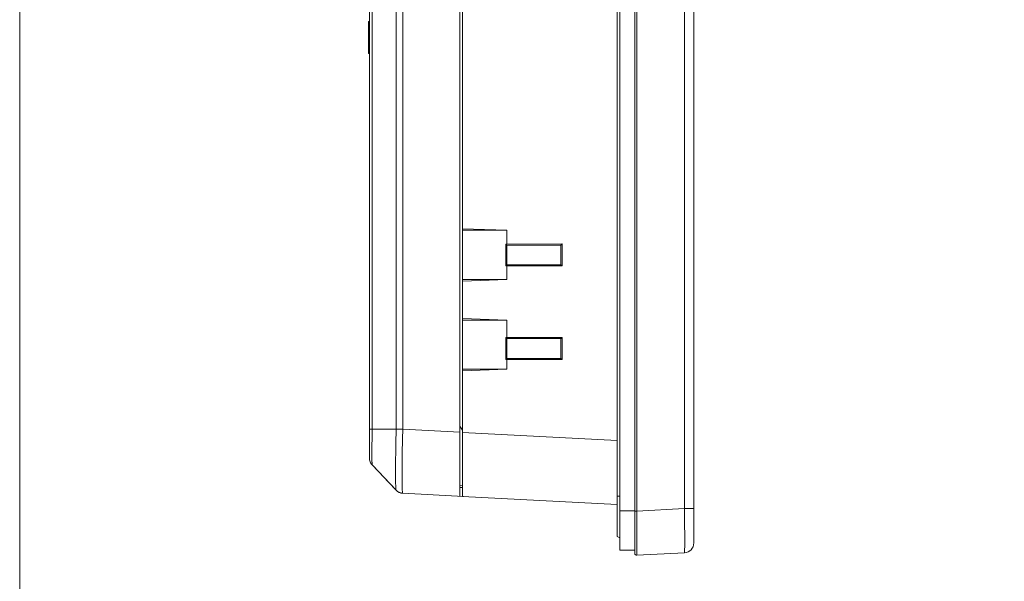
# Model space of a CAD drawing. Header units: centimetres. Extents: x -21 to 21, y -29.7 to 29.7.
# Tile 6 of 93: x -21 to -11, y -17.5 to -11.8. Entities that reach past the tile are written whole.
import ezdxf

# ---------------------------------------------------------------- set-up
doc = ezdxf.new("R2010")
doc.units = ezdxf.units.CM
doc.header["$MEASUREMENT"] = 0

msp = doc.modelspace()

# ---------------------------------------------------------------- linework, layer by layer
at = {"color": 8, "lineweight": 5}
msp.add_open_spline([(-21.00035, -29.70651), (-21.00035, -29.70651), (20.99965, -29.70651), (20.99965, -29.70651), (20.99965, -29.70651), (20.99965, 29.69349), (20.99965, 29.69349), (20.99965, 29.69349), (-21.00035, 29.69349), (-21.00035, 29.69349), (-21.00035, 29.69349), (-21.00035, -29.70651), (-21.00035, -29.70651)], degree=3, knots=[0, 0, 0, 0, 0.25, 0.25, 0.25, 0.5, 0.5, 0.5, 0.75, 0.75, 0.75, 1, 1, 1, 1], dxfattribs=at)
at = {"lineweight": 5}
for points in [[(-14.7546, -17.25592), (-14.7546, -17.25592), (-14.7546, -2.79807), (-14.7546, -2.79807)], [(-14.9046, -17.22434), (-14.9046, -17.22434), (-14.9046, -2.82968), (-14.9046, -2.82968)], [(-14.9346, -17.08434), (-14.9346, -17.08434), (-14.9346, -2.96968), (-14.9346, -2.96968)], [(-14.1546, -17.15065), (-14.1546, -17.15065), (-14.1546, -2.90333), (-14.1546, -2.90333)], [(-14.73356, -3.22748), (-14.73356, -3.22748), (-14.73356, -16.82651), (-14.73356, -16.82651)], [(-14.24937, -16.80113), (-14.24937, -16.80113), (-14.24937, -3.25285), (-14.24937, -3.25285)], [(-16.5296, -16.67664), (-16.5296, -16.67664), (-16.5296, -3.37735), (-16.5296, -3.37735)], [(-16.5046, -16.67795), (-16.5046, -16.67795), (-16.5046, -3.36031), (-16.5046, -3.36031)], [(-17.4496, -16.28852), (-17.4496, -16.28852), (-17.4496, -3.76547), (-17.4496, -3.76547)], [(-17.17749, -15.99508), (-17.17749, -15.99508), (-17.17749, -4.05891), (-17.17749, -4.05891)], [(-17.11019, -4.05689), (-17.11019, -4.05689), (-17.11019, -15.9971), (-17.11019, -15.9971)], [(-17.42214, -4.63127), (-17.42214, -4.63127), (-17.42214, -15.99508), (-17.42214, -15.99508)], [(-17.4496, -11.85715), (-17.4496, -11.85715), (-17.4596, -11.85715), (-17.4596, -11.85715)], [(-17.4596, -11.85723), (-17.4596, -11.85723), (-17.4596, -12.18215), (-17.4596, -12.18215)], [(-17.4496, -11.93215), (-17.4496, -11.93215), (-17.4596, -11.93215), (-17.4596, -11.93215)], [(-17.4596, -11.98215), (-17.4596, -11.98215), (-17.4496, -11.98215), (-17.4496, -11.98215)], [(-17.4596, -12.18215), (-17.4596, -12.18215), (-17.4496, -12.18215), (-17.4496, -12.18215)], [(-16.5046, -13.96127), (-16.5046, -13.96127), (-16.0546, -13.97699), (-16.0546, -13.97699)], [(-16.5046, -13.97699), (-16.5046, -13.97699), (-16.0546, -13.97699), (-16.0546, -13.97699)], [(-16.0546, -13.97699), (-16.0546, -13.97699), (-16.0546, -14.11614), (-16.0546, -14.11614)], [(-16.06508, -14.11652), (-16.06508, -14.11652), (-16.0546, -14.11651), (-16.0546, -14.11651)], [(-16.06508, -14.11652), (-16.06508, -14.11652), (-16.05486, -14.1268), (-16.05486, -14.1268)], [(-16.06508, -14.11652), (-16.06508, -14.11652), (-16.06508, -14.33747), (-16.06508, -14.33747)], [(-16.05486, -14.12687), (-16.05486, -14.12687), (-15.5046, -14.12687), (-15.5046, -14.12687)], [(-16.05486, -14.32712), (-16.05486, -14.32712), (-16.05486, -14.12687), (-16.05486, -14.12687)], [(-16.0546, -14.11651), (-16.0546, -14.11651), (-15.49258, -14.11497), (-15.49258, -14.11497)], [(-15.49258, -14.11497), (-15.49258, -14.11497), (-15.5046, -14.12699), (-15.5046, -14.12699)], [(-15.5046, -14.12687), (-15.5046, -14.12687), (-15.5046, -14.32712), (-15.5046, -14.32712)], [(-15.49258, -14.33825), (-15.49258, -14.33825), (-15.49258, -14.11574), (-15.49258, -14.11574)], [(-16.06508, -14.33747), (-16.06508, -14.33747), (-16.05486, -14.32725), (-16.05486, -14.32725)], [(-16.06508, -14.33747), (-16.06158, -14.33747), (-16.0581, -14.33784), (-16.0546, -14.33785)], [(-15.5046, -14.32712), (-15.5046, -14.32712), (-16.05486, -14.32712), (-16.05486, -14.32712)], [(-15.49258, -14.33902), (-15.49258, -14.33902), (-16.0546, -14.33748), (-16.0546, -14.33748)], [(-16.0546, -14.33785), (-16.0546, -14.33785), (-16.0546, -14.47699), (-16.0546, -14.47699)], [(-15.49258, -14.33865), (-15.49258, -14.33865), (-15.5046, -14.32705), (-15.5046, -14.32705)], [(-16.0546, -14.47699), (-16.0546, -14.47699), (-16.5046, -14.49272), (-16.5046, -14.49272)], [(-16.0546, -14.47699), (-16.0546, -14.47699), (-16.5046, -14.47699), (-16.5046, -14.47699)], [(-16.5046, -14.87209), (-16.5046, -14.87209), (-16.0546, -14.88781), (-16.0546, -14.88781)], [(-16.5046, -14.88781), (-16.5046, -14.88781), (-16.0546, -14.88781), (-16.0546, -14.88781)], [(-16.0546, -14.88781), (-16.0546, -14.88781), (-16.0546, -15.06614), (-16.0546, -15.06614)], [(-16.06508, -15.06652), (-16.06508, -15.06652), (-16.0546, -15.06651), (-16.0546, -15.06651)], [(-16.06508, -15.06652), (-16.06508, -15.06652), (-16.05486, -15.0768), (-16.05486, -15.0768)], [(-16.06508, -15.06652), (-16.06508, -15.06652), (-16.06508, -15.28747), (-16.06508, -15.28747)], [(-16.05486, -15.07687), (-16.05486, -15.07687), (-15.5046, -15.07687), (-15.5046, -15.07687)], [(-16.05486, -15.27712), (-16.05486, -15.27712), (-16.05486, -15.07687), (-16.05486, -15.07687)], [(-16.0546, -15.06651), (-16.0546, -15.06651), (-15.49258, -15.06497), (-15.49258, -15.06497)], [(-15.49258, -15.06497), (-15.49258, -15.06497), (-15.5046, -15.07699), (-15.5046, -15.07699)], [(-15.5046, -15.07687), (-15.5046, -15.07687), (-15.5046, -15.27712), (-15.5046, -15.27712)], [(-15.49258, -15.28825), (-15.49258, -15.28825), (-15.49258, -15.06574), (-15.49258, -15.06574)], [(-16.06508, -15.28747), (-16.06508, -15.28747), (-16.05486, -15.27725), (-16.05486, -15.27725)], [(-16.06508, -15.28747), (-16.06158, -15.28747), (-16.0581, -15.28784), (-16.0546, -15.28785)], [(-15.5046, -15.27712), (-15.5046, -15.27712), (-16.05486, -15.27712), (-16.05486, -15.27712)], [(-15.49258, -15.28902), (-15.49258, -15.28902), (-16.0546, -15.28748), (-16.0546, -15.28748)], [(-16.0546, -15.28785), (-16.0546, -15.28785), (-16.0546, -15.38781), (-16.0546, -15.38781)], [(-15.49258, -15.28865), (-15.49258, -15.28865), (-15.5046, -15.27705), (-15.5046, -15.27705)], [(-16.0546, -15.38781), (-16.0546, -15.38781), (-16.5046, -15.40354), (-16.5046, -15.40354)], [(-16.0546, -15.38781), (-16.0546, -15.38781), (-16.5046, -15.38781), (-16.5046, -15.38781)], [(-17.42214, -15.99505), (-17.42214, -15.99505), (-17.4496, -15.99511), (-17.4496, -15.99511)], [(-17.43707, -15.99506), (-17.43707, -15.99506), (-17.4496, -15.99511), (-17.4496, -15.99511)], [(-17.42214, -15.99505), (-17.42214, -15.99505), (-17.43707, -15.99506), (-17.43707, -15.99506)], [(-17.42214, -15.99508), (-17.42214, -15.99508), (-17.17749, -15.99508), (-17.17749, -15.99508)], [(-16.5296, -16.02752), (-16.5296, -16.02752), (-17.11019, -15.9971), (-17.11019, -15.9971)], [(-16.5046, -16.00699), (-16.5046, -16.00699), (-16.5296, -15.96369), (-16.5296, -15.96369)], [(-14.9346, -16.11105), (-14.9346, -16.11105), (-16.5046, -16.02876), (-16.5046, -16.02876)], [(-17.4496, -16.28852), (-17.4496, -16.31414), (-17.43977, -16.33878), (-17.42214, -16.35736)], [(-17.42215, -16.35735), (-17.42215, -16.35735), (-17.17748, -16.61518), (-17.17748, -16.61518)], [(-16.5046, -16.57034), (-16.5046, -16.57034), (-16.52592, -16.56658), (-16.52592, -16.56658)], [(-16.5046, -16.58795), (-16.5046, -16.58795), (-16.52585, -16.58758), (-16.52585, -16.58758)], [(-17.17782, -16.615), (-17.17782, -16.615), (-17.16619, -16.6255), (-17.16619, -16.6255)], [(-17.17748, -16.61518), (-17.15985, -16.63376), (-17.13576, -16.64487), (-17.11018, -16.64621)], [(-17.16619, -16.62549), (-17.16619, -16.62549), (-17.1403, -16.63991), (-17.1403, -16.63991)], [(-17.16619, -16.6255), (-17.16619, -16.6255), (-17.1403, -16.63991), (-17.1403, -16.63991)], [(-17.1403, -16.63991), (-17.1403, -16.63991), (-17.11022, -16.64621), (-17.11022, -16.64621)], [(-17.11018, -16.64621), (-17.11018, -16.64621), (-16.49291, -16.67856), (-16.49291, -16.67856)], [(-16.5046, -16.67795), (-16.5046, -16.67795), (-14.9346, -16.76023), (-14.9346, -16.76023)], [(-14.9346, -16.67434), (-14.9346, -16.67434), (-14.9046, -16.67434), (-14.9046, -16.67434)], [(-14.9046, -16.82486), (-14.9046, -16.82486), (-14.7546, -16.82486), (-14.7546, -16.82486)], [(-14.7546, -16.82651), (-14.7546, -16.82651), (-14.73356, -16.82651), (-14.73356, -16.82651)], [(-14.24937, -16.80113), (-14.24937, -16.80113), (-14.73356, -16.82651), (-14.73356, -16.82651)], [(-14.24937, -16.80113), (-14.24937, -16.80113), (-14.1546, -16.80113), (-14.1546, -16.80113)], [(-14.9046, -17.09934), (-14.9046, -17.09934), (-14.9346, -17.08434), (-14.9346, -17.08434)], [(-14.73317, -17.21567), (-14.73313, -17.19195), (-14.73312, -17.16823), (-14.73312, -17.14451)], [(-14.24937, -17.25052), (-14.19625, -17.24773), (-14.1546, -17.20385), (-14.1546, -17.15065)], [(-14.7546, -17.22434), (-14.7546, -17.22434), (-14.9046, -17.22434), (-14.9046, -17.22434)], [(-14.73356, -17.27589), (-14.73356, -17.27589), (-14.24937, -17.25052), (-14.24937, -17.25052)]]:
    msp.add_open_spline(points, degree=3, dxfattribs=at)
for points, knots in [([(-17.42215, -16.35735), (-17.42259, -16.35689), (-17.42242, -16.35614), (-17.42232, -16.35543), (-17.42203, -16.35346), (-17.42231, -16.3518), (-17.42246, -16.35007), (-17.42271, -16.34726), (-17.42262, -16.34427), (-17.42259, -16.34132), (-17.42255, -16.33725), (-17.42264, -16.33326), (-17.4227, -16.32925), (-17.42276, -16.32417), (-17.42277, -16.31907), (-17.42278, -16.31398), (-17.42279, -16.30787), (-17.42282, -16.30177), (-17.42284, -16.29566), (-17.42288, -16.28065), (-17.42289, -16.26562), (-17.42288, -16.2506), (-17.42288, -16.23232), (-17.42286, -16.21404), (-17.42284, -16.19577), (-17.4228, -16.17494), (-17.42275, -16.15411), (-17.42269, -16.13329), (-17.42263, -16.11069), (-17.42255, -16.08809), (-17.42246, -16.06549), (-17.42236, -16.04201), (-17.42226, -16.01853), (-17.42214, -15.99505)], [0, 0, 0, 0, 0.0909091, 0.0909091, 0.0909091, 0.1818182, 0.1818182, 0.1818182, 0.2727273, 0.2727273, 0.2727273, 0.3636364, 0.3636364, 0.3636364, 0.4545455, 0.4545455, 0.4545455, 0.5454545, 0.5454545, 0.5454545, 0.6363636, 0.6363636, 0.6363636, 0.7272727, 0.7272727, 0.7272727, 0.8181818, 0.8181818, 0.8181818, 0.9090909, 0.9090909, 0.9090909, 1, 1, 1, 1]), ([(-17.17749, -15.99511), (-17.1784, -16.03477), (-17.17925, -16.07443), (-17.18001, -16.11409), (-17.18074, -16.1523), (-17.18139, -16.19052), (-17.18193, -16.22874), (-17.18243, -16.26407), (-17.18284, -16.29941), (-17.18313, -16.33475), (-17.18338, -16.36589), (-17.18353, -16.39704), (-17.18355, -16.42818), (-17.18357, -16.45392), (-17.1835, -16.47966), (-17.18322, -16.50538), (-17.1831, -16.51593), (-17.18296, -16.52647), (-17.18276, -16.53702), (-17.1826, -16.54589), (-17.18241, -16.55476), (-17.18212, -16.5636), (-17.18189, -16.57066), (-17.18159, -16.57771), (-17.18128, -16.58483), (-17.18106, -16.59011), (-17.18082, -16.59542), (-17.18028, -16.60055), (-17.17992, -16.60385), (-17.17944, -16.60708), (-17.17912, -16.61064), (-17.17897, -16.61223), (-17.17886, -16.61389), (-17.17782, -16.61499)], [0, 0, 0, 0, 0.0909091, 0.0909091, 0.0909091, 0.1818182, 0.1818182, 0.1818182, 0.2727273, 0.2727273, 0.2727273, 0.3636364, 0.3636364, 0.3636364, 0.4545455, 0.4545455, 0.4545455, 0.5454545, 0.5454545, 0.5454545, 0.6363636, 0.6363636, 0.6363636, 0.7272727, 0.7272727, 0.7272727, 0.8181818, 0.8181818, 0.8181818, 0.9090909, 0.9090909, 0.9090909, 1, 1, 1, 1]), ([(-17.11019, -15.9971), (-17.11644, -15.99697), (-17.12268, -15.99683), (-17.12893, -15.9967), (-17.14512, -15.99635), (-17.16132, -15.99607), (-17.17748, -15.99511)], [0, 0, 0, 0, 0.5, 0.5, 0.5, 1, 1, 1, 1]), ([(-17.11019, -15.9971), (-17.11135, -16.03926), (-17.11242, -16.08143), (-17.11337, -16.1236), (-17.11428, -16.16416), (-17.11507, -16.20472), (-17.11573, -16.24528), (-17.11634, -16.28265), (-17.11684, -16.32003), (-17.11718, -16.35741), (-17.11749, -16.39018), (-17.11768, -16.42295), (-17.11768, -16.45573), (-17.11768, -16.46999), (-17.11764, -16.48425), (-17.11755, -16.4985), (-17.11748, -16.51115), (-17.11736, -16.5238), (-17.11718, -16.53645), (-17.11703, -16.54738), (-17.11684, -16.55831), (-17.11658, -16.56922), (-17.11636, -16.57831), (-17.11609, -16.58739), (-17.11573, -16.59649), (-17.11545, -16.60368), (-17.11511, -16.61087), (-17.11466, -16.618), (-17.11434, -16.62317), (-17.11396, -16.6283), (-17.11337, -16.63355), (-17.11301, -16.63676), (-17.11256, -16.64001), (-17.11187, -16.64298), (-17.11168, -16.64377), (-17.11148, -16.64453), (-17.11105, -16.64538), (-17.11085, -16.64577), (-17.11059, -16.64619), (-17.1102, -16.64621)], [0, 0, 0, 0, 0.0769231, 0.0769231, 0.0769231, 0.1538462, 0.1538462, 0.1538462, 0.2307692, 0.2307692, 0.2307692, 0.3076923, 0.3076923, 0.3076923, 0.3846154, 0.3846154, 0.3846154, 0.4615385, 0.4615385, 0.4615385, 0.5384615, 0.5384615, 0.5384615, 0.6153846, 0.6153846, 0.6153846, 0.6923077, 0.6923077, 0.6923077, 0.7692308, 0.7692308, 0.7692308, 0.8461538, 0.8461538, 0.8461538, 0.9230769, 0.9230769, 0.9230769, 1, 1, 1, 1]), ([(-17.41821, -16.36151), (-17.41821, -16.36151), (-17.35023, -16.43317), (-17.35023, -16.43317), (-17.35023, -16.43317), (-17.25646, -16.53206), (-17.25646, -16.53206), (-17.25646, -16.53206), (-17.17783, -16.61499), (-17.17783, -16.61499)], [0, 0, 0, 0, 0.3333333, 0.3333333, 0.3333333, 0.6666667, 0.6666667, 0.6666667, 1, 1, 1, 1]), ([(-14.73312, -17.14433), (-14.73311, -17.12163), (-14.73313, -17.09893), (-14.73315, -17.07623), (-14.73323, -16.99299), (-14.73344, -16.90975), (-14.73356, -16.82651)], [0, 0, 0, 0, 0.5, 0.5, 0.5, 1, 1, 1, 1]), ([(-14.24937, -16.80113), (-14.24903, -16.83034), (-14.24873, -16.85955), (-14.24845, -16.88876), (-14.24773, -16.96546), (-14.24721, -17.04215), (-14.24721, -17.11885)], [0, 0, 0, 0, 0.5, 0.5, 0.5, 1, 1, 1, 1]), ([(-14.24721, -17.11885), (-14.24721, -17.13747), (-14.24724, -17.15609), (-14.24735, -17.17471), (-14.24739, -17.18228), (-14.24745, -17.18984), (-14.24753, -17.19741), (-14.24759, -17.2037), (-14.24767, -17.20999), (-14.24777, -17.21627), (-14.24785, -17.22121), (-14.24795, -17.22615), (-14.24808, -17.23112), (-14.24817, -17.23471), (-14.24827, -17.23831), (-14.24845, -17.24184), (-14.24852, -17.24309), (-14.24859, -17.24432), (-14.24866, -17.24562), (-14.24871, -17.24655), (-14.24877, -17.24751), (-14.24888, -17.24833), (-14.24896, -17.24882), (-14.24905, -17.24927), (-14.24912, -17.24996), (-14.24915, -17.25022), (-14.24917, -17.25051), (-14.24937, -17.25052)], [0, 0, 0, 0, 0.1111111, 0.1111111, 0.1111111, 0.2222222, 0.2222222, 0.2222222, 0.3333333, 0.3333333, 0.3333333, 0.4444444, 0.4444444, 0.4444444, 0.5555556, 0.5555556, 0.5555556, 0.6666667, 0.6666667, 0.6666667, 0.7777778, 0.7777778, 0.7777778, 0.8888889, 0.8888889, 0.8888889, 1, 1, 1, 1]), ([(-14.7546, -17.25592), (-14.7546, -17.2614), (-14.75235, -17.26665), (-14.74837, -17.27043), (-14.74439, -17.2742), (-14.73903, -17.27618), (-14.73356, -17.27589)], [0, 0, 0, 0, 0.5, 0.5, 0.5, 1, 1, 1, 1]), ([(-14.73356, -17.27589), (-14.73323, -17.27587), (-14.7334, -17.27537), (-14.73351, -17.27492), (-14.73382, -17.27361), (-14.73357, -17.27288), (-14.73345, -17.27204), (-14.73323, -17.27064), (-14.73334, -17.2689), (-14.73338, -17.26725), (-14.73344, -17.26494), (-14.73336, -17.26277), (-14.73332, -17.26058), (-14.73327, -17.25776), (-14.73328, -17.2549), (-14.73327, -17.25204), (-14.73327, -17.24858), (-14.73325, -17.24513), (-14.73323, -17.24168), (-14.7332, -17.23302), (-14.73319, -17.22434), (-14.73317, -17.21567)], [0, 0, 0, 0, 0.1428571, 0.1428571, 0.1428571, 0.2857143, 0.2857143, 0.2857143, 0.4285714, 0.4285714, 0.4285714, 0.5714286, 0.5714286, 0.5714286, 0.7142857, 0.7142857, 0.7142857, 0.8571429, 0.8571429, 0.8571429, 1, 1, 1, 1])]:
    msp.add_open_spline(points, degree=3, knots=knots, dxfattribs=at)

doc.saveas('drawing.dxf')
